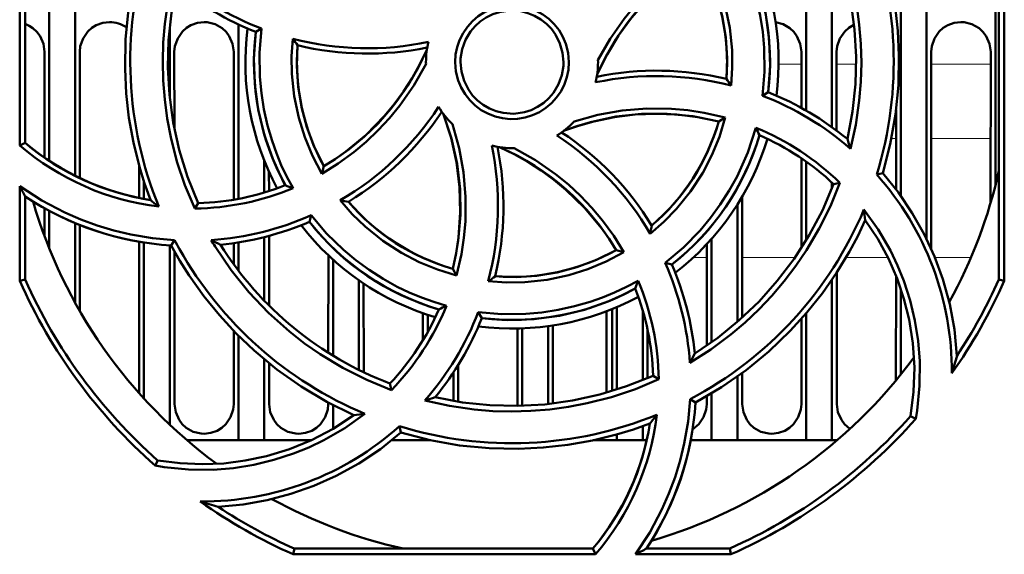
# Model space of a CAD drawing. Extents: x -1861 to 2179, y -1874 to 646.
# Tile 13 of 73: x -242 to -184, y -1581 to -1550. Entities that reach past the tile are written whole.
import ezdxf

# ---------------------------------------------------------------- set-up
doc = ezdxf.new("R2010")
doc.units = 0

msp = doc.modelspace()

# ---------------------------------------------------------------- linework, layer by layer
at = {"color": 7, "lineweight": 50}
for p, q in [((-238.335, -1538.964), (-238.335, -1559.438)), ((-241.547, -1557.677), (-241.531, -1540.114)), ((-241.235, -1557.532), (-241.235, -1540.177)), ((-239.835, -1541.996), (-239.835, -1558.579)), ((-195.835, -1544.705), (-195.835, -1555.649)), ((-190.335, -1545.149), (-190.335, -1560.61)), ((-194.335, -1545.479), (-194.335, -1556.615)), ((-188.835, -1545.645), (-188.835, -1563.113)), ((-184.835, -1547.964), (-184.835, -1559.999)), ((-184.635, -1565.484), (-184.635, -1548.129)), ((-184.332, -1547.988), (-184.316, -1565.552)), ((-232.835, -1550.818), (-232.835, -1554.828)), ((-228.835, -1560.782), (-228.835, -1550.639)), ((-227.495, -1550.88), (-227.831, -1551.077)), ((-240.107, -1558.389), (-240.105, -1552.231)), ((-238.065, -1552.231), (-238.062, -1559.572)), ((-232.565, -1552.231), (-232.563, -1556.675)), ((-229.108, -1560.831), (-229.105, -1552.231)), ((-196.106, -1555.497), (-196.105, -1552.231)), ((-194.065, -1552.231), (-194.063, -1556.814)), ((-188.565, -1552.231), (-188.56, -1563.7)), ((-185.109, -1560.997), (-185.105, -1552.231)), ((-217.935, -1552.831), (-217.934, -1552.938)), ((-207.935, -1552.831), (-207.936, -1552.723)), ((-198.375, -1554.785), (-198.038, -1554.584)), ((-190.608, -1560.241), (-190.606, -1555.616)), ((-200.535, -1556.053), (-200.919, -1556.275)), ((-241.235, -1557.532), (-241.547, -1557.677)), ((-227.335, -1560.42), (-227.335, -1558.566)), ((-196.11, -1563.646), (-196.107, -1558.425)), ((-234.608, -1560.732), (-234.608, -1558.881)), ((-223.982, -1559.323), (-223.867, -1558.892)), ((-195.835, -1558.615), (-195.835, -1563.206)), ((-227.062, -1559.209), (-227.061, -1560.335)), ((-191.734, -1559.371), (-191.383, -1559.294)), ((-241.554, -1565.552), (-241.549, -1560.05)), ((-234.335, -1559.781), (-234.335, -1560.786)), ((-194.335, -1559.839), (-194.335, -1560.181)), ((-193.872, -1559.847), (-194.238, -1559.93)), ((-241.235, -1565.484), (-241.235, -1560.645)), ((-199.561, -1560.666), (-199.558, -1567.701)), ((-240.109, -1562.957), (-240.109, -1561.328)), ((-231.376, -1561.349), (-231.176, -1561.03)), ((-199.835, -1561.115), (-199.835, -1567.946)), ((-239.835, -1561.482), (-239.835, -1563.666)), ((-224.709, -1562.124), (-224.61, -1561.736)), ((-238.335, -1562.198), (-238.335, -1566.825)), ((-238.061, -1562.311), (-238.058, -1567.316)), ((-227.335, -1566.708), (-227.335, -1563.012)), ((-227.06, -1562.94), (-227.058, -1566.99)), ((-201.335, -1563.111), (-201.335, -1569.124)), ((-234.614, -1572.093), (-234.61, -1563.277)), ((-234.335, -1563.326), (-234.335, -1572.402)), ((-232.835, -1563.494), (-232.835, -1573.926)), ((-232.744, -1563.499), (-232.548, -1563.194)), ((-229.11, -1564.592), (-229.11, -1563.36)), ((-228.835, -1564.961), (-228.835, -1563.318)), ((-201.612, -1569.317), (-201.61, -1563.413)), ((-232.56, -1563.835), (-232.556, -1572.731)), ((-223.613, -1569.741), (-223.61, -1564.069)), ((-206.435, -1563.881), (-206.874, -1563.762)), ((-223.335, -1569.913), (-223.335, -1564.324)), ((-216.379, -1564.846), (-216.152, -1565.242)), ((-204.032, -1564.505), (-203.641, -1564.604)), ((-194.059, -1565.08), (-194.056, -1572.731)), ((-190.613, -1571.344), (-190.61, -1565.262)), ((-241.235, -1565.484), (-241.554, -1565.552)), ((-221.835, -1565.521), (-221.835, -1570.74)), ((-221.559, -1565.71), (-221.557, -1570.875)), ((-194.335, -1565.494), (-194.335, -1574.831)), ((-190.335, -1566.012), (-190.335, -1571.003)), ((-184.316, -1565.552), (-184.635, -1565.484)), ((-206.835, -1567.08), (-206.835, -1571.879)), ((-218.112, -1569.009), (-218.111, -1567.441)), ((-217.835, -1567.536), (-217.835, -1568.531)), ((-214.897, -1567.378), (-214.689, -1567.728)), ((-207.435, -1572.061), (-207.435, -1567.322)), ((-207.114, -1571.966), (-207.111, -1567.195)), ((-205.335, -1567.267), (-205.335, -1571.33)), ((-195.835, -1567.454), (-195.835, -1574.831)), ((-212.614, -1572.731), (-212.612, -1568.327)), ((-212.335, -1568.319), (-212.335, -1572.822)), ((-210.835, -1568.188), (-210.835, -1572.72)), ((-210.558, -1568.147), (-210.556, -1572.689)), ((-196.114, -1572.731), (-196.112, -1567.771)), ((-229.114, -1572.731), (-229.112, -1568.47)), ((-228.835, -1574.831), (-228.835, -1568.751)), ((-205.058, -1568.36), (-205.056, -1571.213)), ((-227.335, -1574.831), (-227.335, -1570.119)), ((-227.057, -1570.348), (-227.056, -1572.731)), ((-216.057, -1570.439), (-216.056, -1572.586)), ((-216.335, -1570.874), (-216.335, -1572.54)), ((-204.407, -1571.278), (-204.735, -1571.072)), ((-199.835, -1571.126), (-199.835, -1574.831)), ((-199.557, -1570.924), (-199.556, -1572.731)), ((-219.947, -1571.906), (-220.034, -1571.527)), ((-201.614, -1572.731), (-201.614, -1572.275)), ((-201.335, -1572.11), (-201.335, -1574.831)), ((-223.614, -1572.731), (-223.614, -1572.635)), ((-223.335, -1574.157), (-223.335, -1572.783)), ((-212.617, -1572.829), (-212.614, -1572.731)), ((-202.58, -1572.439), (-202.265, -1572.64)), ((-189.768, -1573.429), (-189.463, -1573.578)), ((-219.398, -1574.382), (-219.479, -1574.016)), ((-205.335, -1574.008), (-205.335, -1574.831)), ((-219.419, -1574.4), (-219.375, -1574.389)), ((-206.835, -1574.489), (-206.835, -1574.831)), ((-228.835, -1574.831), (-231.83, -1574.831)), ((-227.335, -1574.831), (-228.835, -1574.831)), ((-224.615, -1574.831), (-227.335, -1574.831)), ((-217.835, -1574.831), (-219.93, -1574.831)), ((-217.835, -1574.791), (-217.835, -1574.831)), ((-217.656, -1574.831), (-217.835, -1574.831)), ((-206.835, -1574.831), (-208.208, -1574.831)), ((-205.335, -1574.831), (-206.835, -1574.831)), ((-205.103, -1574.831), (-205.335, -1574.831)), ((-201.335, -1574.831), (-202.549, -1574.831)), ((-199.835, -1574.831), (-201.335, -1574.831)), ((-195.835, -1574.831), (-199.835, -1574.831)), ((-194.335, -1574.831), (-195.835, -1574.831)), ((-194.04, -1574.831), (-194.335, -1574.831)), ((-233.533, -1575.997), (-233.683, -1576.304)), ((-225.659, -1581.464), (-225.588, -1581.131)), ((-208.078, -1581.464), (-225.659, -1581.464)), ((-225.588, -1581.131), (-208.233, -1581.131)), ((-208.233, -1581.131), (-208.078, -1581.464)), ((-200.21, -1581.464), (-205.754, -1581.464)), ((-205.12, -1581.131), (-200.281, -1581.131)), ((-200.281, -1581.131), (-200.21, -1581.464))]:
    msp.add_line(p, q, dxfattribs=at)
at = {"color": 7, "lineweight": 18}
for p, q in [((-196.105, -1552.943), (-197.435, -1552.943)), ((-192.934, -1552.943), (-194.065, -1552.943)), ((-185.105, -1552.943), (-188.565, -1552.943)), ((-193.476, -1557.273), (-193.435, -1557.273)), ((-190.877, -1557.273), (-190.607, -1557.273)), ((-188.563, -1557.273), (-185.107, -1557.273)), ((-202.401, -1564.201), (-201.61, -1564.201)), ((-199.56, -1564.201), (-196.481, -1564.201)), ((-193.518, -1564.201), (-191.083, -1564.201)), ((-188.346, -1564.201), (-186.257, -1564.201))]:
    msp.add_line(p, q, dxfattribs=at)
at = {"color": 7, "lineweight": 50}
for points in [[(-194.694, -1544.63), (-194.077, -1546.166), (-193.594, -1547.731), (-193.244, -1549.32), (-193.026, -1550.928), (-192.936, -1552.516), (-192.974, -1554.11), (-193.142, -1555.707), (-193.441, -1557.302)], [(-194.504, -1544.325), (-193.934, -1545.681), (-193.466, -1547.066), (-193.103, -1548.479), (-192.895, -1549.565), (-192.747, -1550.663), (-192.657, -1551.769), (-192.627, -1552.878), (-192.657, -1553.971), (-192.746, -1555.062), (-192.951, -1556.469), (-193.257, -1557.866)], [(-191.383, -1559.294), (-190.944, -1557.595), (-190.641, -1555.884), (-190.473, -1554.167), (-190.438, -1552.448), (-190.508, -1551.01), (-190.669, -1549.581), (-190.923, -1548.16), (-191.272, -1546.747), (-191.57, -1545.775), (-191.913, -1544.81)], [(-198.375, -1554.785), (-198.257, -1553.397), (-198.274, -1552.005), (-198.362, -1551.06), (-198.509, -1550.118), (-198.717, -1549.176), (-199.124, -1547.831), (-199.655, -1546.54), (-200.188, -1545.512)], [(-198.038, -1554.584), (-197.932, -1553.064), (-197.976, -1551.558), (-198.173, -1550.073), (-198.524, -1548.617), (-199.027, -1547.197), (-199.37, -1546.423), (-199.758, -1545.663)], [(-234.486, -1546.368), (-234.925, -1548.066), (-235.229, -1549.777), (-235.396, -1551.494), (-235.431, -1553.213), (-235.361, -1554.651), (-235.2, -1556.08), (-234.947, -1557.501), (-234.598, -1558.914), (-234.3, -1559.887), (-233.957, -1560.851)], [(-207.936, -1552.723), (-207.232, -1551.477), (-206.417, -1550.307), (-205.809, -1549.568), (-205.156, -1548.867), (-204.459, -1548.205), (-203.723, -1547.588), (-202.831, -1546.939), (-201.891, -1546.353)], [(-201.891, -1546.353), (-201.341, -1547.388), (-200.891, -1548.458), (-200.543, -1549.561), (-200.275, -1550.832), (-200.14, -1552.127), (-200.128, -1553.159), (-200.199, -1554.197)], [(-207.987, -1553.549), (-207.411, -1552.389), (-206.742, -1551.29), (-205.985, -1550.256), (-205.144, -1549.29), (-204.223, -1548.4), (-203.154, -1547.536), (-202.002, -1546.77)], [(-200.473, -1553.81), (-200.434, -1552.594), (-200.509, -1551.393), (-200.701, -1550.21), (-201.009, -1549.053), (-201.433, -1547.926), (-202.003, -1546.77)], [(-231.376, -1561.352), (-231.945, -1559.993), (-232.411, -1558.605), (-232.774, -1557.189), (-232.979, -1556.106), (-233.125, -1555.011), (-233.213, -1553.903), (-233.242, -1552.792), (-233.21, -1551.697), (-233.12, -1550.605), (-232.914, -1549.203), (-232.608, -1547.812)], [(-231.176, -1561.031), (-231.793, -1559.495), (-232.276, -1557.93), (-232.625, -1556.341), (-232.844, -1554.733), (-232.933, -1553.146), (-232.896, -1551.551), (-232.728, -1549.954), (-232.428, -1548.36)], [(-216.242, -1552.831), (-216.214, -1552.388), (-216.128, -1551.959), (-215.983, -1551.545), (-215.782, -1551.151), (-215.527, -1550.78), (-215.228, -1550.447), (-214.896, -1550.166), (-214.527, -1549.932), (-214.118, -1549.745), (-213.688, -1549.613), (-213.254, -1549.539), (-212.817, -1549.525), (-212.381, -1549.571), (-211.945, -1549.678), (-211.524, -1549.841), (-211.14, -1550.052), (-210.791, -1550.311), (-210.475, -1550.621), (-210.202, -1550.972), (-209.972, -1551.362), (-209.802, -1551.765), (-209.67, -1552.287), (-209.627, -1552.831)], [(-209.935, -1552.831), (-209.99, -1552.285), (-210.149, -1551.743), (-210.405, -1551.229), (-210.644, -1550.896), (-210.93, -1550.599), (-211.263, -1550.341), (-211.627, -1550.132), (-212.016, -1549.974), (-212.416, -1549.875), (-213.036, -1549.832), (-213.654, -1549.917), (-214.047, -1550.044), (-214.427, -1550.23), (-214.782, -1550.467), (-215.084, -1550.737), (-215.343, -1551.047), (-215.635, -1551.543), (-215.831, -1552.077), (-215.927, -1552.624), (-215.935, -1552.831)], [(-236.335, -1550.5), (-236.727, -1550.544), (-237.099, -1550.675), (-237.363, -1550.835), (-237.593, -1551.043), (-237.869, -1551.45), (-238.03, -1551.909), (-238.065, -1552.231)], [(-230.835, -1550.5), (-231.227, -1550.544), (-231.599, -1550.675), (-231.863, -1550.835), (-232.093, -1551.043), (-232.369, -1551.45), (-232.53, -1551.909), (-232.565, -1552.231)], [(-229.105, -1552.231), (-229.176, -1551.766), (-229.372, -1551.32), (-229.556, -1551.066), (-229.783, -1550.853), (-230.197, -1550.62), (-230.658, -1550.508), (-230.835, -1550.5)], [(-196.105, -1552.231), (-196.176, -1551.766), (-196.372, -1551.32), (-196.556, -1551.066), (-196.783, -1550.853), (-197.174, -1550.629), (-197.609, -1550.514)], [(-186.835, -1550.5), (-187.227, -1550.544), (-187.599, -1550.675), (-187.863, -1550.835), (-188.093, -1551.043), (-188.369, -1551.45), (-188.53, -1551.909), (-188.565, -1552.231)], [(-185.105, -1552.231), (-185.176, -1551.766), (-185.372, -1551.32), (-185.556, -1551.066), (-185.783, -1550.853), (-186.197, -1550.62), (-186.658, -1550.508), (-186.835, -1550.5)], [(-240.105, -1552.231), (-240.176, -1551.766), (-240.372, -1551.32), (-240.556, -1551.066), (-240.783, -1550.853), (-240.999, -1550.712), (-241.235, -1550.605)], [(-227.832, -1551.077), (-227.938, -1552.597), (-227.894, -1554.103), (-227.697, -1555.588), (-227.345, -1557.044), (-226.843, -1558.464), (-226.499, -1559.238), (-226.112, -1559.998)], [(-227.495, -1550.88), (-227.61, -1552.282), (-227.59, -1553.685), (-227.501, -1554.63), (-227.352, -1555.571), (-227.143, -1556.51), (-226.883, -1557.414), (-226.632, -1558.125), (-226.345, -1558.819), (-226.022, -1559.496), (-225.663, -1560.156)], [(-193.054, -1550.654), (-193.363, -1550.835), (-193.593, -1551.043), (-193.869, -1551.45), (-194.03, -1551.909), (-194.065, -1552.231)], [(-223.982, -1559.323), (-224.535, -1558.274), (-224.986, -1557.192), (-225.335, -1556.08), (-225.601, -1554.807), (-225.734, -1553.515), (-225.745, -1552.493), (-225.672, -1551.467)], [(-225.396, -1551.851), (-225.436, -1553.067), (-225.361, -1554.269), (-225.169, -1555.451), (-224.86, -1556.608), (-224.437, -1557.735), (-223.867, -1558.892)], [(-223.868, -1558.891), (-223.214, -1558.475), (-222.587, -1558.029), (-221.418, -1557.054), (-220.358, -1555.969), (-219.777, -1555.268), (-219.236, -1554.531), (-218.737, -1553.756), (-218.285, -1552.949), (-217.883, -1552.112)], [(-209.627, -1552.831), (-209.655, -1553.273), (-209.74, -1553.703), (-209.885, -1554.117), (-210.085, -1554.511), (-210.339, -1554.882), (-210.637, -1555.216), (-210.968, -1555.497), (-211.337, -1555.732), (-211.746, -1555.92), (-212.175, -1556.053), (-212.61, -1556.128), (-213.047, -1556.142), (-213.482, -1556.097), (-213.919, -1555.991), (-214.34, -1555.828), (-214.724, -1555.619), (-215.074, -1555.36), (-215.39, -1555.051), (-215.664, -1554.701), (-215.894, -1554.311), (-216.066, -1553.908), (-216.199, -1553.38), (-216.242, -1552.831)], [(-215.935, -1552.831), (-215.88, -1553.376), (-215.721, -1553.918), (-215.465, -1554.432), (-215.226, -1554.765), (-214.94, -1555.062), (-214.606, -1555.32), (-214.243, -1555.529), (-213.853, -1555.687), (-213.453, -1555.787), (-212.833, -1555.829), (-212.216, -1555.744), (-211.823, -1555.617), (-211.443, -1555.432), (-211.088, -1555.194), (-210.786, -1554.924), (-210.527, -1554.614), (-210.235, -1554.118), (-210.038, -1553.584), (-209.943, -1553.037), (-209.935, -1552.831)], [(-217.934, -1552.938), (-218.635, -1554.185), (-219.448, -1555.355), (-220.054, -1556.095), (-220.706, -1556.797), (-221.403, -1557.46), (-222.138, -1558.078), (-223.035, -1558.733), (-223.982, -1559.323)], [(-209.319, -1556.284), (-207.938, -1555.9), (-206.532, -1555.648), (-205.101, -1555.53), (-203.664, -1555.545), (-202.711, -1555.63), (-201.765, -1555.774), (-200.534, -1556.053)], [(-216.941, -1555.822), (-216.461, -1557.267), (-216.129, -1558.738), (-215.951, -1560.225), (-215.93, -1561.723), (-216.063, -1563.224), (-216.199, -1564.036), (-216.379, -1564.846)], [(-216.941, -1555.822), (-216.479, -1557.225), (-216.159, -1558.658), (-215.979, -1560.11), (-215.941, -1561.572), (-216.044, -1563.033), (-216.183, -1563.943), (-216.38, -1564.846)], [(-200.919, -1556.275), (-202.413, -1555.977), (-203.913, -1555.831), (-205.411, -1555.839), (-206.9, -1556.003), (-208.373, -1556.322), (-209.162, -1556.558), (-209.944, -1556.837)], [(-200.919, -1556.275), (-202.135, -1556.025), (-203.352, -1555.879), (-204.566, -1555.833), (-205.77, -1555.884), (-206.972, -1556.032), (-208.17, -1556.278), (-209.063, -1556.529), (-209.944, -1556.837)], [(-200.534, -1556.053), (-200.874, -1557.171), (-201.311, -1558.244), (-201.844, -1559.27), (-202.552, -1560.359), (-203.373, -1561.372), (-204.102, -1562.12), (-204.898, -1562.814)], [(-216.389, -1556.446), (-216.002, -1557.827), (-215.749, -1559.231), (-215.629, -1560.662), (-215.644, -1562.099), (-215.727, -1563.051), (-215.87, -1563.997), (-216.152, -1565.243)], [(-204.032, -1564.505), (-202.971, -1563.612), (-202.001, -1562.62), (-201.396, -1561.891), (-200.834, -1561.121), (-200.314, -1560.308), (-199.854, -1559.481), (-199.23, -1558.097), (-198.754, -1556.654)], [(-206.875, -1563.763), (-207.291, -1563.109), (-207.736, -1562.483), (-208.712, -1561.313), (-209.797, -1560.254), (-210.497, -1559.672), (-211.234, -1559.132), (-212.009, -1558.633), (-212.817, -1558.181), (-213.653, -1557.779)], [(-212.818, -1557.829), (-211.571, -1558.533), (-210.399, -1559.347), (-209.659, -1559.955), (-208.957, -1560.607), (-208.294, -1561.305), (-207.677, -1562.041), (-207.024, -1562.936), (-206.435, -1563.882)], [(-191.383, -1559.294), (-190.471, -1560.424), (-189.666, -1561.609), (-188.969, -1562.845), (-188.374, -1564.132), (-187.883, -1565.466), (-187.485, -1566.91), (-187.211, -1568.393), (-187.066, -1569.912)], [(-241.549, -1560.05), (-240.276, -1560.871), (-238.937, -1561.575), (-238.001, -1561.982), (-237.041, -1562.335), (-236.072, -1562.628), (-235.088, -1562.863), (-233.827, -1563.076), (-232.548, -1563.194)], [(-193.871, -1559.846), (-194.426, -1561.207), (-195.074, -1562.517), (-195.815, -1563.773), (-196.437, -1564.689), (-197.108, -1565.571), (-197.826, -1566.417), (-198.588, -1567.222), (-199.382, -1567.975), (-200.216, -1568.683), (-201.371, -1569.544), (-202.592, -1570.325)], [(-194.238, -1559.93), (-194.888, -1561.453), (-195.653, -1562.901), (-196.529, -1564.271), (-197.512, -1565.563), (-198.571, -1566.749), (-199.725, -1567.85), (-200.973, -1568.861), (-202.312, -1569.776)], [(-216.152, -1565.243), (-217.265, -1564.904), (-218.335, -1564.467), (-219.359, -1563.934), (-220.45, -1563.223), (-221.467, -1562.399), (-222.218, -1561.667), (-222.916, -1560.868)], [(-192.473, -1561.399), (-191.645, -1562.565), (-190.934, -1563.797), (-190.52, -1564.664), (-190.159, -1565.557), (-189.79, -1566.696), (-189.51, -1567.859), (-189.322, -1569.04), (-189.228, -1570.233), (-189.238, -1571.662), (-189.383, -1573.089), (-189.463, -1573.578)], [(-224.61, -1561.736), (-223.723, -1562.792), (-222.734, -1563.757), (-222.008, -1564.359), (-221.241, -1564.919), (-220.429, -1565.437), (-219.601, -1565.896), (-218.91, -1566.229), (-218.204, -1566.524), (-217.482, -1566.782), (-216.745, -1567.003)], [(-202.265, -1572.64), (-200.754, -1571.749), (-199.33, -1570.754), (-197.997, -1569.658), (-196.757, -1568.468), (-195.79, -1567.401), (-194.893, -1566.277), (-194.068, -1565.093), (-193.316, -1563.848), (-192.839, -1562.949), (-192.4, -1562.024)], [(-189.768, -1573.429), (-189.585, -1572.003), (-189.54, -1570.588), (-189.629, -1569.189), (-189.848, -1567.812), (-190.151, -1566.597), (-190.551, -1565.412), (-191.056, -1564.255), (-191.675, -1563.118), (-192.4, -1562.024)], [(-222.129, -1573.365), (-223.701, -1572.588), (-225.194, -1571.699), (-226.604, -1570.704), (-227.927, -1569.607), (-228.97, -1568.615), (-229.946, -1567.559), (-230.856, -1566.439), (-231.697, -1565.252), (-232.239, -1564.39), (-232.744, -1563.5)], [(-230.189, -1563.564), (-229.264, -1564.93), (-228.235, -1566.208), (-227.097, -1567.406), (-225.864, -1568.509), (-224.988, -1569.193), (-224.077, -1569.828), (-222.76, -1570.624), (-221.382, -1571.318), (-219.947, -1571.907)], [(-206.435, -1563.882), (-207.462, -1564.431), (-208.528, -1564.88), (-209.628, -1565.228), (-210.899, -1565.497), (-212.197, -1565.635), (-213.251, -1565.648), (-214.314, -1565.575)], [(-213.914, -1565.292), (-212.699, -1565.332), (-211.497, -1565.257), (-210.315, -1565.065), (-209.157, -1564.756), (-208.03, -1564.332), (-206.874, -1563.763)], [(-214.897, -1567.378), (-213.52, -1567.496), (-212.135, -1567.479), (-211.192, -1567.392), (-210.251, -1567.244), (-209.307, -1567.037), (-208.396, -1566.776), (-207.676, -1566.524), (-206.971, -1566.236), (-206.282, -1565.911), (-205.609, -1565.549)], [(-214.689, -1567.728), (-213.169, -1567.834), (-211.662, -1567.79), (-210.177, -1567.592), (-208.721, -1567.241), (-207.301, -1566.739), (-206.527, -1566.395), (-205.768, -1566.007)], [(-204.734, -1571.072), (-206.271, -1571.688), (-207.836, -1572.171), (-209.425, -1572.521), (-211.033, -1572.74), (-212.62, -1572.829), (-214.215, -1572.792), (-215.812, -1572.624), (-217.406, -1572.324)], [(-204.404, -1571.278), (-205.759, -1571.848), (-207.143, -1572.315), (-208.556, -1572.679), (-209.643, -1572.887), (-210.742, -1573.036), (-211.848, -1573.126), (-212.955, -1573.157), (-214.049, -1573.128), (-215.138, -1573.039), (-216.572, -1572.829), (-217.995, -1572.516)], [(-232.556, -1572.731), (-232.484, -1573.194), (-232.287, -1573.638), (-232.103, -1573.89), (-231.877, -1574.102), (-231.463, -1574.333), (-231.003, -1574.443), (-230.835, -1574.451)], [(-230.835, -1574.451), (-230.44, -1574.405), (-230.065, -1574.272), (-229.803, -1574.11), (-229.575, -1573.9), (-229.303, -1573.492), (-229.146, -1573.033), (-229.114, -1572.731)], [(-227.056, -1572.731), (-226.984, -1573.194), (-226.787, -1573.638), (-226.603, -1573.89), (-226.377, -1574.102), (-225.963, -1574.333), (-225.503, -1574.443), (-225.335, -1574.451)], [(-225.335, -1574.451), (-224.94, -1574.405), (-224.565, -1574.272), (-224.303, -1574.11), (-224.075, -1573.9), (-223.803, -1573.492), (-223.646, -1573.033), (-223.614, -1572.731)], [(-205.754, -1581.464), (-204.928, -1580.195), (-204.22, -1578.86), (-203.81, -1577.926), (-203.455, -1576.968), (-203.159, -1576), (-202.92, -1575.017), (-202.701, -1573.737), (-202.58, -1572.439)], [(-202.435, -1574.2), (-202.075, -1573.9), (-201.803, -1573.492), (-201.646, -1573.033), (-201.614, -1572.731)], [(-199.556, -1572.731), (-199.484, -1573.194), (-199.287, -1573.638), (-199.103, -1573.89), (-198.877, -1574.102), (-198.463, -1574.333), (-198.003, -1574.443), (-197.835, -1574.451)], [(-197.835, -1574.451), (-197.44, -1574.405), (-197.065, -1574.272), (-196.803, -1574.11), (-196.575, -1573.9), (-196.303, -1573.492), (-196.146, -1573.033), (-196.114, -1572.731)], [(-194.056, -1572.731), (-193.984, -1573.194), (-193.787, -1573.638), (-193.603, -1573.89), (-193.291, -1574.164)], [(-221.482, -1573.289), (-222.646, -1574.118), (-223.876, -1574.83), (-224.744, -1575.245), (-225.636, -1575.606), (-226.774, -1575.977), (-227.936, -1576.257), (-229.117, -1576.446), (-230.309, -1576.542), (-231.738, -1576.534), (-233.164, -1576.39), (-233.683, -1576.304)], [(-222.129, -1573.365), (-223.33, -1574.155), (-224.583, -1574.816), (-225.879, -1575.348), (-227.213, -1575.755), (-228.438, -1576.015), (-229.678, -1576.174), (-230.94, -1576.227), (-232.233, -1576.169), (-233.533, -1575.997)], [(-219.398, -1574.382), (-217.699, -1574.821), (-215.988, -1575.124), (-214.271, -1575.292), (-212.552, -1575.327), (-211.114, -1575.257), (-209.685, -1575.096), (-208.264, -1574.843), (-206.851, -1574.494), (-205.879, -1574.196), (-204.915, -1573.852)], [(-230.016, -1578.7), (-228.57, -1578.564), (-227.16, -1578.314), (-225.787, -1577.951), (-224.451, -1577.478), (-223.153, -1576.899), (-221.84, -1576.177), (-220.587, -1575.338), (-219.398, -1574.382)]]:
    msp.add_lwpolyline(points, dxfattribs=at)
for centre, radius, start, end in [((-212.941, -1552.811), 22.198, 342.8103, 22.1524), ((-212.926, -1552.829), 14.991, 353.2762, 28.5538), ((-212.935, -1552.831), 15.5, 352.7585, 28.2828), ((-212.927, -1552.81), 22.199, 162.928, 202.3142), ((-212.926, -1552.829), 12.49, 355.494, 29.0174), ((-221.323, -1534.797), 17.226, 229.0713, 249.0037), ((-221.383, -1534.92), 17.396, 230.5838, 248.2405), ((-236.331, -1552.236), 1.737, 55.4072, 90.1212), ((-212.935, -1552.831), 15.5, 172.7583, 208.2829), ((-212.938, -1552.831), 14.996, 173.2811, 208.547), ((-221.327, -1534.737), 17.286, 255.4414, 281.7889), ((-211.803, -1541.827), 16.89, 214.8012, 216.4058), ((-212.935, -1552.831), 5, 166.4276, 180), ((-212.936, -1552.831), 12.498, 175.5041, 209.0063), ((-221.332, -1535.052), 17.283, 256.4009, 281.5799), ((-212.935, -1552.831), 5, 346.4038, 360), ((-204.537, -1570.61), 17.284, 76.401, 101.5796), ((-204.543, -1570.891), 17.251, 75.4134, 101.8149), ((-214.898, -1564.344), 17.862, 34.6192, 36.1407), ((-204.487, -1570.741), 17.397, 50.5838, 68.2404), ((-204.547, -1570.833), 17.194, 48.9546, 68.9642), ((-231.632, -1545.987), 17.247, 300.3572, 326.7831), ((-231.445, -1546.196), 17.284, 301.4008, 326.5791), ((-212.935, -1552.831), 5, 211.3845, 226.3134), ((-212.935, -1552.831), 5, 301.3676, 316.3118), ((-212.928, -1552.835), 12.492, 310.4962, 344.0168), ((-219.777, -1567.098), 23.471, 25.2604, 26.411), ((-204.568, -1570.876), 15.365, 45.878, 67.7653), ((-219.761, -1571.51), 17.222, 30.3302, 56.8017), ((-219.569, -1571.341), 17.284, 31.4007, 56.5792), ((-212.928, -1552.835), 14.992, 308.2779, 343.5513), ((-212.935, -1552.831), 15.5, 307.7587, 343.2808), ((-204.476, -1570.736), 14.886, 46.5453, 66.5404), ((-214.128, -1564.367), 21.861, 17.3012, 18.8572), ((-231.604, -1546.062), 15.29, 229.435, 263.0113), ((-231.579, -1545.998), 15.043, 230.0658, 260.9039), ((-231.011, -1561.207), 17.259, 345.3377, 11.7583), ((-212.935, -1552.831), 5, 256.3596, 271.3443), ((-230.715, -1561.228), 17.284, 346.4011, 11.5795), ((-212.935, -1552.831), 29, 331.2346, 347.3963), ((-204.546, -1570.816), 17.18, 359.6304, 41.7749), ((-207.801, -1542.644), 37.972, 207.2825, 208.2987), ((-231.619, -1545.958), 15.397, 270.9036, 292.7565), ((-231.575, -1546.15), 14.886, 271.5343, 291.5292), ((-219.517, -1541.84), 19.318, 250.0384, 251.446), ((-231.592, -1546.023), 17.515, 236.5978, 266.2295), ((-221.052, -1544.929), 20.494, 230.9744, 232.7262), ((-219.281, -1541.027), 20.171, 259.62, 260.9936), ((-212.935, -1552.831), 29, 196.2315, 233.7054), ((-212.935, -1552.831), 12.499, 220.5047, 254.0071), ((-212.938, -1552.809), 22.195, 297.8203, 337.2298), ((-213.59, -1564.254), 21.306, 6.0026, 7.692), ((-231.588, -1546.071), 17.149, 273.9093, 294.0079), ((-231.572, -1546.139), 17.396, 275.5808, 293.2375), ((-212.935, -1552.831), 15.5, 217.7588, 253.2808), ((-212.937, -1552.833), 14.996, 218.2826, 253.546), ((-223.135, -1559.452), 18.545, 349.5563, 351.0582), ((-209.106, -1550.45), 26.682, 208.5292, 209.7891), ((-212.928, -1552.812), 22.192, 209.3984, 247.3284), ((-216.209, -1554.984), 16.404, 209.9755, 211.5395), ((-220.496, -1544.349), 21.284, 242.2135, 243.8381), ((-212.935, -1552.831), 19.999, 212.0822, 249.2093), ((-212.934, -1552.836), 12.494, 265.4999, 299.0134), ((-219.681, -1571.468), 17.127, 3.8257, 23.9864), ((-219.626, -1571.468), 17.396, 5.5809, 23.2375), ((-224.934, -1550.146), 18.731, 304.5392, 306.0375), ((-212.966, -1552.881), 31.27, 203.9047, 228.5089), ((-212.934, -1552.837), 14.993, 263.2795, 298.5526), ((-228.275, -1557.994), 23.891, 340.4021, 341.5637), ((-219.615, -1571.47), 14.886, 1.5344, 21.5294), ((-219.816, -1571.527), 15.414, 0.926, 22.8193), ((-212.909, -1552.877), 31.277, 324.7526, 336.0942), ((-212.887, -1552.853), 30.947, 326.5499, 335.9119), ((-212.935, -1552.831), 15.5, 262.7586, 298.2827), ((-230.966, -1561.211), 15.356, 315.8499, 337.8395), ((-227.4, -1545.707), 23.81, 295.4024, 296.5739), ((-230.84, -1561.289), 14.886, 316.5452, 336.5404), ((-230.953, -1561.202), 17.203, 318.8771, 338.9622), ((-230.846, -1561.278), 17.397, 320.5837, 338.2403), ((-212.935, -1552.831), 29, 286.2315, 323.7054), ((-222.051, -1560.088), 21.988, 332.2507, 333.8549), ((-209.152, -1563.926), 22.883, 342.1848, 344.8371), ((-224.468, -1551.625), 21.871, 287.2172, 288.8394), ((-219.743, -1571.488), 17.515, 326.5978, 356.2294), ((-224.413, -1551.787), 21.697, 276.0406, 277.7571), ((-212.936, -1552.803), 22.199, 252.8582, 292.2986), ((-219.718, -1571.513), 15.314, 319.4728, 353.1414), ((-221.002, -1560.821), 20.703, 320.9903, 322.7858), ((-230.936, -1561.203), 17.189, 269.6099, 311.8037), ((-219.768, -1571.474), 15.043, 320.0658, 350.9047), ((-212.913, -1552.891), 31.27, 293.968, 318.582), ((-212.954, -1552.887), 31.274, 234.6392, 246.0312), ((-224.027, -1556.611), 22.886, 252.1217, 254.8313), ((-212.935, -1552.831), 29, 241.2347, 257.3856), ((-212.926, -1552.823), 31.011, 236.5575, 245.9004), ((-223.11, -1547.712), 37.953, 297.2133, 298.2943)]:
    msp.add_arc(centre, radius, start, end, dxfattribs=at)
for centre, major_axis, ratio, start_param, end_param in [((14293.82, -14348.422), (14499.351, -12798.736), 0.027194, 3.132996, 3.150189), ((-14721.057, 11241.776), (14500.719, -12797.75), 0.027194, 6.274586, 6.291779), ((-14519.672, 7646.508), (14317.261, -9206.105), 0.026517, 6.275203, 6.291165), ((-17417.354, 10087.227), (17216.855, -11648.473), 0.026222, 6.27485, 6.291517), ((3242.691, 6073.926), (-3480.516, -7633.622), 0.041512, 6.271701, 6.294669), ((-13005.951, -16059.151), (-12796.16, -14498.918), 0.027195, 3.132993, 3.150187), ((4000.013, 11040.06), (-4237.191, -12602.694), 0.03567, 6.273742, 6.292629), ((8985.325, 12752.229), (-9205.027, -14315.584), 0.026519, 6.275203, 6.291166), ((11426.068, 15650.03), (-11647.419, -17215.299), 0.026223, 6.27485, 6.291518), ((16577.52, 10746.852), (16815.471, 12318.006), 0.038131, 3.133395, 3.149791), ((-12805.109, 2660.576), (12601.979, -4237.651), 0.035671, 6.273743, 6.292631), ((-12512.705, 15237.745), (12318.094, -16815.59), 0.038131, 6.274988, 6.291384), ((-7841.756, 1903.736), (7635.685, -3481.457), 0.041507, 6.271704, 6.294669)]:
    msp.add_ellipse(centre, major_axis=major_axis, ratio=ratio, start_param=start_param, end_param=end_param, dxfattribs=at)

doc.saveas('drawing.dxf')
